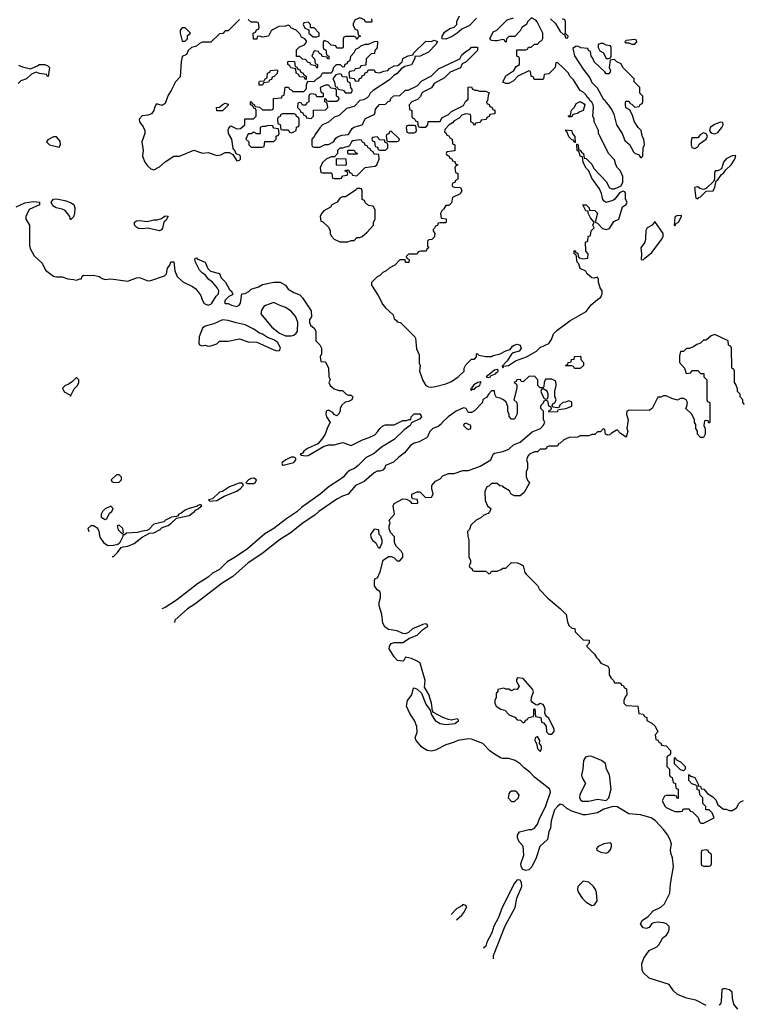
# Model space of a CAD drawing. Header units: inches. Extents: x 2789275 to 2951659, y 860290 to 1033804.
# Tile 76 of 256: x 2841854 to 2846909, y 968248 to 975124. Entities that reach past the tile are written whole.
import ezdxf

# ---------------------------------------------------------------- set-up
doc = ezdxf.new("R2010")
doc.units = ezdxf.units.IN
doc.header["$MEASUREMENT"] = 0
doc.layers.add('C8946', color=7, linetype='Continuous')
doc.layers.add('C8947', color=7, linetype='Continuous')

msp = doc.modelspace()

# ---------------------------------------------------------------- linework, layer by layer
at = {"layer": 'C8946', "color": 2}
for points, elevation in [([(2846650, 968240.5), (2846576.2, 968276.2), (2846512.2, 968292.2), (2846450, 968316.3), (2846421.7, 968341.7), (2846390, 968386), (2846250.6, 968430.6), (2846210, 968471.3), (2846203, 968490), (2846200.5, 968530), (2846213.4, 968570), (2846250, 968624), (2846304.7, 968650), (2846317.5, 968662.5), (2846347.3, 968712.7), (2846371.3, 968730), (2846384.7, 968750), (2846391, 968770), (2846390, 968792), (2846372, 968810), (2846350, 968816), (2846310, 968821), (2846283.1, 968816.9), (2846270, 968812), (2846250, 968784.7), (2846230, 968778), (2846210, 968782), (2846191.3, 968810), (2846203.5, 968836.5), (2846240.7, 968859.3), (2846278.5, 968901.5), (2846333.2, 968926.8), (2846358, 968950), (2846395.2, 969024.8), (2846400.5, 969090), (2846420.5, 969210), (2846414, 969270), (2846402.8, 969302.8), (2846400.7, 969330), (2846406.4, 969366.4), (2846401, 969390), (2846380.7, 969430), (2846350.7, 969470), (2846294.8, 969530), (2846264.7, 969550), (2846190, 969570.4), (2846110, 969577.3), (2846027.1, 969627.1), (2846010.6, 969630.6), (2845990, 969627.7), (2845935.3, 969610), (2845890, 969586), (2845810, 969570.7), (2845790, 969570.7), (2845710, 969596), (2845675.9, 969615.9), (2845650, 969638), (2845630, 969646), (2845610, 969630.5), (2845590, 969606), (2845566.3, 969530), (2845562, 969478), (2845550, 969452), (2845542, 969398), (2845488.2, 969350), (2845462, 969270), (2845432.5, 969207.5), (2845410, 969188.4), (2845390, 969183.1), (2845368.7, 969188.7), (2845356.5, 969210), (2845354.6, 969230), (2845374.9, 969290), (2845371.6, 969351.6), (2845342, 969382), (2845331.3, 969410), (2845331.3, 969430), (2845346.4, 969453.6), (2845410, 969469), (2845432, 969470), (2845450, 969479), (2845470, 969505.2), (2845481.7, 969538.3), (2845530, 969635.3), (2845560.7, 969730), (2845558, 969750), (2845450, 969834.8), (2845417.3, 969870), (2845378.5, 969898.5), (2845350, 969927.7), (2845316, 969950), (2845270, 969964), (2845230, 969964), (2845212, 969970), (2845164.6, 970000)], 2), ([(2846399.4, 970000), (2846392.7, 969987.3), (2846378, 969982), (2846374, 969970), (2846374, 969910), (2846394, 969890), (2846394, 969850), (2846398, 969838), (2846412.7, 969832.7), (2846418, 969798), (2846434, 969790), (2846438, 969758), (2846454, 969750), (2846454, 969686), (2846447.3, 969687.3), (2846442, 969702), (2846430, 969706), (2846370, 969706), (2846358, 969702), (2846342, 969670), (2846362, 969630), (2846370, 969622), (2846430, 969594), (2846470, 969594), (2846482, 969598), (2846490, 969614), (2846530, 969614), (2846538, 969598), (2846552.7, 969592.7), (2846592.7, 969552.7), (2846603.6, 969523.6), (2846612.7, 969512.7), (2846630, 969512), (2846706, 969550), (2846690, 969586), (2846670, 969606), (2846647.3, 969607.3), (2846646, 969630), (2846626, 969650), (2846626, 969690), (2846606, 969710), (2846602, 969742), (2846587.3, 969747.3), (2846586, 969770), (2846578, 969778), (2846548.7, 969788.7), (2846528, 969810), (2846528, 969852), (2846542, 969842), (2846570, 969832), (2846594, 969786), (2846594, 969774), (2846610, 969772), (2846614, 969754), (2846634, 969750), (2846659.6, 969719.6), (2846696.9, 969696.9), (2846716, 969676), (2846730, 969642), (2846770, 969612), (2846790, 969612), (2846810, 969602), (2846830, 969602), (2846860.4, 969619.6), (2846878, 969650), (2846890, 969662), (2846910, 969672)], 6), ([(2845162.7, 968565.4), (2845163.6, 968590), (2845244.8, 968795.2), (2845315.1, 968924.9), (2845326, 968990), (2845360.5, 969070), (2845358.6, 969098.6), (2845350, 969116), (2845330, 969118), (2845307.7, 969092.3), (2845222.5, 968917.5), (2845197, 968850), (2845165.7, 968794.3), (2845152.1, 968747.9), (2845117.7, 968682.3), (2845110, 968655.3), (2845096.7, 968643.3), (2845090.9, 968641.2)], 2), ([(2844950, 968946), (2844943.6, 968936.4), (2844904.5, 968915.5), (2844868.4, 968875.9)], 2), ([(2844905.2, 968837.1), (2844942, 968870), (2844955.3, 968890), (2844978, 968930), (2844970, 968938), (2844950, 968946)], 2), ([(2846870, 968214.8), (2846842, 968250), (2846833, 968290), (2846830, 968332), (2846812, 968350), (2846784.7, 968355.3), (2846764.7, 968355.3), (2846758, 968350), (2846753.2, 968270), (2846749, 968250), (2846738.9, 968241.1)], 2)]:
    msp.add_lwpolyline(points, dxfattribs=dict(at, elevation=elevation))
for points, elevation in [([(2845830, 969982), (2845806.6, 969973.4), (2845793, 969950), (2845788.2, 969890), (2845778.7, 969850), (2845783.7, 969830), (2845806.4, 969790), (2845766.1, 969713.9), (2845764.2, 969690), (2845773.3, 969673.3), (2845786, 969666), (2845830, 969666), (2845890, 969680.3), (2845950, 969672.2), (2845969.8, 969690.2), (2845986, 969750), (2845973.2, 969850), (2845952.7, 969890), (2845945.2, 969930), (2845919, 969950), (2845850, 969978.7)], 6), ([(2846490, 969878), (2846470, 969886), (2846427.3, 969927.3), (2846428, 969972), (2846434, 969970), (2846438, 969958), (2846470, 969942), (2846502, 969910), (2846502, 969890)], 6), ([(2845290, 969737.2), (2845278, 969730), (2845270, 969718), (2845266.8, 969690), (2845290, 969664.7), (2845310, 969664.7), (2845338, 969690), (2845342, 969710), (2845330, 969728), (2845316.5, 969736.5)], 2), ([(2845976.4, 969376.4), (2845934, 969370), (2845894, 969350), (2845883.6, 969336.4), (2845885.4, 969325.4), (2845914, 969310), (2845950, 969304.7), (2845970, 969312), (2845982, 969330), (2845988, 969350), (2845987.3, 969367.3)], 2), ([(2846650, 969326), (2846618, 969322), (2846614, 969310), (2846614, 969230), (2846618, 969218), (2846630, 969214), (2846670, 969214), (2846682, 969218), (2846686, 969230), (2846686, 969290), (2846682, 969302), (2846667.3, 969307.3), (2846662, 969322)], 6), ([(2845790, 969108), (2845752, 969070), (2845751.3, 969050), (2845758, 969030), (2845782, 968990), (2845810, 968962), (2845850, 968938), (2845870, 968942), (2845888, 968970), (2845882, 969030), (2845875.3, 969050), (2845862, 969070), (2845830, 969102)], 2)]:
    msp.add_lwpolyline(points, close=True, dxfattribs=dict(at, elevation=elevation))
at = {"layer": 'C8947', "color": 2}
for points, elevation in [([(2843390, 975126), (2843310, 975046), (2843290, 975046), (2843272.7, 975027.3), (2843250, 975026), (2843190, 974966), (2843130, 974966), (2843110, 974958), (2843090, 974938), (2843054, 974930), (2843031.6, 974908.4), (2843018.8, 974881.2), (2842990, 974866), (2842981, 974830), (2842976, 974724), (2842942, 974690), (2842912, 974630), (2842890, 974598), (2842870, 974538), (2842850, 974524), (2842810, 974535.3), (2842794.8, 974510), (2842790.4, 974489.6), (2842773.8, 974466.2), (2842750, 974457.6), (2842710, 974451.5), (2842688.4, 974430), (2842690.8, 974410), (2842716.7, 974376.7), (2842727.7, 974350), (2842727.7, 974330), (2842707.7, 974270), (2842717.3, 974210), (2842710.8, 974170), (2842727.3, 974130), (2842750, 974101), (2842770, 974082.8), (2842790, 974076), (2842830, 974096), (2842870, 974131), (2842930, 974171), (2842970, 974171.3), (2843070, 974214), (2843130, 974191), (2843170, 974196), (2843230, 974176), (2843258.6, 974181.4), (2843290, 974196), (2843316.9, 974196.9), (2843343.6, 974183.6), (2843370, 974138), (2843390, 974142), (2843395.3, 974150), (2843395.3, 974170), (2843390, 974178), (2843367.3, 974187.3), (2843358, 974210), (2843344.7, 974224.7), (2843336, 974290), (2843313.2, 974330), (2843310, 974354), (2843314, 974366), (2843330, 974382), (2843370, 974362), (2843396.4, 974363.6), (2843426, 974390), (2843427.3, 974432.7), (2843487.3, 974432.7), (2843506, 974450), (2843506, 974490), (2843502, 974502), (2843490, 974506), (2843482, 974522), (2843466, 974530), (2843467.3, 974552.7), (2843474, 974550), (2843478, 974538), (2843492.7, 974532.7), (2843498, 974518), (2843530, 974514), (2843550, 974494), (2843610, 974494), (2843622, 974498), (2843626, 974510), (2843627.3, 974572.7), (2843682, 974578), (2843687.3, 974592.7), (2843702, 974598), (2843707.3, 974652.7), (2843732.7, 974652.7), (2843738, 974638), (2843750, 974634), (2843762, 974622), (2843838, 974622), (2843856.4, 974643.6), (2843858, 974670), (2843866, 974694), (2843910, 974692), (2843928.9, 974711.1), (2843958, 974730), (2843970, 974754), (2844030, 974754), (2844038, 974762), (2844048.4, 974791.6), (2844068, 974812), (2844092, 974812), (2844110, 974794), (2844122, 974798), (2844127.3, 974812.7), (2844142, 974818), (2844147.3, 974832.7), (2844162, 974838), (2844166, 974870), (2844190, 974894), (2844202, 974918), (2844226, 974930), (2844238, 974942), (2844270, 974954), (2844290, 974952), (2844332, 974972), (2844350, 974974), (2844354, 974970), (2844351.6, 974928.4), (2844334, 974910), (2844332.7, 974887.3), (2844310, 974886), (2844274, 974850), (2844272.7, 974807.3), (2844238, 974802), (2844230, 974786), (2844198, 974782), (2844190, 974766), (2844158, 974762), (2844154, 974750), (2844158, 974718), (2844190, 974714), (2844198, 974698), (2844210, 974694), (2844222, 974698), (2844227.3, 974712.7), (2844242, 974718), (2844247.3, 974732.7), (2844262, 974738), (2844267.3, 974752.7), (2844282, 974758), (2844290, 974774), (2844330, 974774), (2844338, 974758), (2844370, 974754), (2844395.3, 974764.7), (2844426, 974770), (2844436.4, 974783.6), (2844470, 974802), (2844496.4, 974803.6), (2844526, 974830), (2844530, 974854), (2844568.4, 974871.6), (2844602, 974878), (2844606, 974890), (2844690, 974974), (2844730, 974972), (2844750, 974982), (2844772.7, 974972.7), (2844762, 974950), (2844710, 974898), (2844651, 974869), (2844614, 974866), (2844614, 974854), (2844591.1, 974808.9), (2844543.6, 974796.4), (2844519.6, 974780.4), (2844491.1, 974748.9), (2844466.8, 974733.2), (2844436.8, 974703.2), (2844322, 974630), (2844302, 974610), (2844291.3, 974588.7), (2844281, 974579), (2844256, 974564), (2844230, 974559), (2844190, 974518), (2844136.9, 974503.1), (2844085.4, 974454.6), (2844050, 974444), (2844010.8, 974409.2), (2843970, 974388.7), (2843950, 974368.7), (2843922, 974330), (2843912, 974308), (2843894, 974290), (2843894, 974250), (2843898, 974238), (2843910, 974234), (2843950, 974234), (2843988.4, 974251.6), (2844010, 974252), (2844046, 974270), (2844063.1, 974296.9), (2844074.6, 974305.4), (2844103.1, 974316.9), (2844150, 974322), (2844175.3, 974364.7), (2844187.3, 974372.7), (2844246, 974390), (2844270, 974434), (2844334.6, 974465.4), (2844340.4, 974499.6), (2844368.4, 974531.6), (2844410, 974534), (2844427.3, 974552.7), (2844442, 974558), (2844447.3, 974572.7), (2844468.4, 974591.6), (2844510, 974594), (2844548.4, 974631.6), (2844567.3, 974632.7), (2844630, 974662), (2844663.1, 974696.9), (2844730, 974732), (2844780.2, 974779.8), (2844928.4, 974851.6), (2844942, 974878), (2844970, 974902), (2845000.4, 974919.6), (2845010, 974932), (2845052.7, 974932.7), (2845052, 974910), (2844972, 974830), (2844944.7, 974815.3), (2844932.7, 974787.3), (2844862, 974758), (2844821, 974719), (2844750, 974678), (2844731.3, 974648.7), (2844670, 974618), (2844662, 974610), (2844652.7, 974587.3), (2844632.7, 974567.3), (2844594, 974550), (2844574, 974530), (2844578, 974498), (2844594, 974490), (2844594, 974450), (2844598, 974438), (2844612.7, 974432.7), (2844618, 974418), (2844632.7, 974412.7), (2844638, 974378), (2844650, 974374), (2844690, 974374), (2844706, 974390), (2844707.3, 974412.7), (2844790, 974414), (2844802, 974438), (2844850, 974462), (2844870, 974482), (2844954.6, 974525.4), (2844967.3, 974552.7), (2844986, 974570), (2844987.3, 974652.7), (2845010, 974654), (2845018, 974638), (2845032.7, 974632.7), (2845047.3, 974632.7), (2845065.4, 974625.4), (2845110, 974624.7), (2845134, 974614), (2845125.4, 974594.6), (2845122, 974558), (2845114, 974550), (2845118, 974538), (2845132.7, 974532.7), (2845138, 974518), (2845152.7, 974512.7), (2845158, 974498), (2845172.7, 974492.7), (2845172.7, 974467.3), (2845138, 974462), (2845132.7, 974447.3), (2845118, 974442), (2845112.7, 974427.3), (2845078, 974422), (2845070, 974406), (2845038, 974402), (2845030, 974386), (2845022, 974402), (2845006, 974410), (2845006, 974450), (2845002, 974462), (2844970, 974466), (2844943.6, 974456.4), (2844923.6, 974436.4), (2844890, 974418), (2844876.9, 974403.1), (2844854, 974390), (2844823.6, 974356.4), (2844822, 974342), (2844832.7, 974332.7), (2844838, 974318), (2844852.7, 974312.7), (2844858, 974298), (2844874, 974290), (2844878, 974258), (2844894, 974250), (2844892.7, 974207.3), (2844838, 974202), (2844834, 974190), (2844838, 974178), (2844852.7, 974172.7), (2844858, 974158), (2844872.7, 974152.7), (2844878, 974138), (2844892.7, 974132.7), (2844898, 974118), (2844914, 974110), (2844898, 974102), (2844894, 974090), (2844898, 974058), (2844914, 974050), (2844914, 974010), (2844898, 974002), (2844892.7, 973987.3), (2844878, 973982), (2844874, 973970), (2844878, 973958), (2844890, 973954), (2844932.7, 973952.7), (2844942, 973930), (2844930, 973908), (2844878, 973882), (2844870, 973846), (2844852.7, 973827.3), (2844830, 973826), (2844816.9, 973803.1), (2844802, 973790), (2844794, 973770), (2844798, 973738), (2844832.7, 973732.7), (2844834, 973710), (2844830, 973706), (2844790, 973706), (2844778, 973702), (2844772.7, 973687.3), (2844758, 973682), (2844752.7, 973667.3), (2844742, 973658), (2844742, 973650), (2844754, 973630), (2844751.6, 973608.4), (2844734, 973590), (2844712.7, 973587.3), (2844702, 973578), (2844702, 973542), (2844712, 973530), (2844698, 973522), (2844692.7, 973507.3), (2844652.7, 973507.3), (2844638, 973502), (2844630, 973486), (2844570, 973486), (2844554, 973470), (2844558, 973458), (2844574, 973450), (2844572.7, 973427.3), (2844550, 973428), (2844546, 973446), (2844510, 973446), (2844474, 973410), (2844434, 973390), (2844414, 973370), (2844390, 973358), (2844370, 973338), (2844350, 973328), (2844311.6, 973288.4), (2844311.3, 973270), (2844358.7, 973198.7), (2844390, 973136), (2844410, 973111), (2844462, 973062), (2844470, 973034), (2844484.7, 973024.7), (2844490, 973014), (2844514, 973010), (2844614, 972910), (2844619.6, 972899.6), (2844625.4, 972825.4), (2844643.6, 972783.6), (2844644.7, 972724.7), (2844652, 972710), (2844646, 972670), (2844670, 972604.7), (2844692, 972570), (2844710, 972561), (2844730, 972558), (2844758, 972562), (2844830, 972581), (2844870, 972598), (2844918, 972630), (2844958, 972670), (2844958, 972690), (2844970, 972714), (2845010, 972754), (2845030, 972754), (2845046, 972770), (2845046, 972790), (2845050, 972794), (2845062, 972782), (2845110, 972771.3), (2845150, 972772), (2845161.2, 972778.8), (2845210, 972791), (2845250, 972812), (2845279, 972821), (2845296.4, 972843.6), (2845308.4, 972851.6), (2845330, 972858), (2845351, 972851), (2845356, 972830), (2845350, 972818), (2845342, 972810), (2845302, 972798), (2845290, 972788.7), (2845258, 972742), (2845224.7, 972704.7), (2845230, 972694), (2845236.4, 972703.6), (2845268, 972710), (2845317.7, 972742.3), (2845393.2, 972770), (2845464, 972810), (2845490, 972836), (2845550, 972862), (2845569, 972891), (2845582.7, 972930), (2845605.4, 972954.6), (2845698, 973022), (2845810, 973086), (2845846.8, 973133.2), (2845889.1, 973170.9), (2845914, 973186), (2845922, 973210), (2845922, 973230), (2845908, 973252), (2845898, 973290), (2845898, 973310), (2845890, 973326), (2845870, 973318), (2845850, 973322), (2845818, 973350), (2845808.4, 973368.4), (2845770, 973386), (2845759, 973419), (2845748, 973430), (2845742, 973482), (2845726, 973490), (2845726, 973510), (2845730, 973512), (2845738, 973498), (2845752.7, 973492.7), (2845754, 973470), (2845762, 973462), (2845790, 973454), (2845822, 973458), (2845826, 973490), (2845808.4, 973508.4), (2845806, 973570), (2845822, 973578), (2845826, 973610), (2845842, 973618), (2845846, 973650), (2845866, 973670), (2845858, 973690), (2845866, 973710), (2845840.4, 973740.4), (2845826, 973774), (2845826, 973786), (2845808.9, 973788.9), (2845788.4, 973831.6), (2845810, 973832), (2845832, 973810), (2845834, 973794), (2845871.3, 973791.3), (2845890, 973774), (2845874, 973710), (2845890, 973702), (2845926, 973666), (2845950, 973658), (2845974.6, 973665.4), (2846005.2, 973714.8), (2846038, 973730), (2846064, 973816), (2846090, 973834), (2846098, 973850), (2846086, 973870), (2846086, 973910), (2846082, 973922), (2846070, 973926), (2846044.7, 973915.3), (2846012, 973870), (2845998, 973862), (2845950, 973848), (2845936.4, 973856.4), (2845928.4, 973868.4), (2845918, 973910), (2845903.1, 973943.1), (2845850, 974018), (2845828.9, 974068.9), (2845810, 974088), (2845790, 974126), (2845786, 974166), (2845768, 974170), (2845762, 974202), (2845748, 974210), (2845746, 974254), (2845750, 974254), (2845754, 974250), (2845758, 974218), (2845770, 974214), (2845778, 974198), (2845792, 974190), (2845798, 974158), (2845810, 974154), (2845850, 974114), (2845865.4, 974085.4), (2845950, 973994), (2845974, 973950), (2845990, 973942), (2846010, 973942), (2846055.3, 973964.7), (2846068, 973990), (2846068, 974030), (2846048, 974070), (2846028.7, 974088.7), (2846018, 974110), (2846010, 974146), (2845968.4, 974188.4), (2845898, 974330), (2845898, 974350), (2845868, 974410), (2845868, 974430), (2845858, 974450), (2845862, 974510), (2845859, 974530), (2845850, 974548), (2845838, 974558), (2845830, 974574), (2845820.2, 974580.2), (2845810, 974598), (2845790, 974618), (2845768.7, 974628.7), (2845723.1, 974703.1), (2845698, 974730), (2845688, 974750), (2845650, 974788), (2845610, 974826), (2845598, 974822), (2845594, 974790), (2845550, 974746), (2845518, 974742), (2845514, 974710), (2845510, 974706), (2845447.3, 974707.3), (2845442, 974722), (2845426, 974730), (2845422, 974762), (2845410, 974766), (2845334, 974730), (2845303.6, 974696.4), (2845270, 974678), (2845250, 974678), (2845228, 974688), (2845248.9, 974731.1), (2845306, 974770), (2845323.1, 974796.9), (2845346, 974810), (2845346, 974850), (2845342, 974862), (2845326, 974870), (2845327.3, 974912.7), (2845390, 974914), (2845402, 974918), (2845408.4, 974931.6), (2845427.3, 974932.7), (2845450, 974952), (2845470, 974954), (2845490, 974974), (2845502, 974978), (2845507.3, 974992.7), (2845508, 975030), (2845468, 975110), (2845460.4, 975120.4), (2845430, 975138), (2845402, 975110), (2845394, 975090), (2845362, 975070), (2845350, 975046), (2845312.7, 975007.3), (2845270, 975006), (2845254, 974990), (2845252.7, 974967.3), (2845246, 974970), (2845242, 974982), (2845230, 974986), (2845190, 974975.3), (2845170, 974975.3), (2845150, 974978), (2845138, 974990), (2845161.2, 975038.8), (2845186, 975050), (2845258, 975122), (2845303.1, 975136.9)], 6), ([(2844312, 975130), (2844314, 975110), (2844310, 975106), (2844270, 975106), (2844262, 975122), (2844230, 975138), (2844198, 975122), (2844183.6, 975096.4), (2844183.6, 975083.6), (2844198, 975058), (2844214, 975050), (2844218, 975018), (2844234, 975010), (2844218, 975002), (2844210, 974986), (2844202, 975002), (2844190, 975006), (2844130, 975006), (2844118, 975002), (2844114, 974990), (2844114, 974930), (2844110, 974926), (2844070, 974926), (2844062, 974942), (2844030, 974946), (2844006, 974970), (2843982, 974978), (2843974, 974970), (2843974, 974930), (2843978, 974918), (2843992.7, 974912.7), (2843998, 974878), (2844014, 974870), (2844014, 974850), (2844007.3, 974847.3), (2844002, 974862), (2843967.3, 974867.3), (2843962, 974882), (2843947.3, 974887.3), (2843942, 974902), (2843910, 974906), (2843894, 974870), (2843914, 974850), (2843918, 974818), (2843934, 974810), (2843934, 974790), (2843930, 974786), (2843922, 974802), (2843888.4, 974808.4), (2843882, 974822), (2843870, 974826), (2843850, 974846), (2843828.4, 974848.4), (2843810, 974866), (2843787.3, 974867.3), (2843787.3, 974912.7), (2843807.3, 974932.7), (2843846, 974950), (2843858, 974970), (2843856.4, 974976.4), (2843846, 974990), (2843822, 975002), (2843810, 975026), (2843786, 975050), (2843747.3, 975067.3), (2843742, 975082), (2843730, 975086), (2843710, 975078), (2843664.7, 975075.3), (2843623.6, 975056.4), (2843610, 975046), (2843591, 975009), (2843550, 975002), (2843530, 975008), (2843514, 975006), (2843510, 974988), (2843488, 974988), (2843486, 975030), (2843502, 975038), (2843507.3, 975052.7), (2843522, 975058), (2843526, 975070), (2843522, 975102), (2843510, 975106), (2843470, 975106), (2843450, 975126)], 6), ([(2845045.4, 975134.6), (2844996.8, 975083.2), (2844942.8, 975057.2), (2844910.9, 975029.1), (2844874.4, 975005.6), (2844830, 974989), (2844806, 974990), (2844806, 975010), (2844822, 975038), (2844858, 975062), (2844890, 975072), (2844908, 975090), (2844908.4, 975111.6), (2844926, 975150)], 6), ([(2845562.8, 975130), (2845596.8, 975096.8), (2845630, 975042), (2845650, 975022), (2845659.6, 975019.6), (2845670, 974994), (2845682, 974998), (2845686, 975010), (2845670, 975026), (2845662, 975022), (2845666, 975030), (2845666, 975110), (2845662, 975122), (2845646, 975130)], 6), ([(2841846.8, 974806.8), (2841873.7, 974793.7), (2841930, 974782), (2841979, 974801), (2841990, 974810.8), (2842030, 974811), (2842050, 974802), (2842062, 974790), (2842052.7, 974727.3), (2842047.3, 974727.3), (2842042, 974742), (2841992.7, 974747.3), (2841970, 974758), (2841936.9, 974743.1), (2841902, 974710), (2841862, 974698), (2841842.5, 974677.5)], 2), ([(2841830, 973816), (2841890, 973844), (2841950, 973854.9), (2841992, 973850), (2841991.3, 973830), (2841920.7, 973799.3), (2841896.3, 973750), (2841897.3, 973730), (2841923, 973690), (2841921.6, 973550), (2841926.7, 973526.7), (2841954.9, 973474.9), (2842010, 973424.7), (2842035.2, 973375.2), (2842090, 973333.4), (2842110, 973327.3), (2842150, 973327.3), (2842190, 973313.4), (2842230.6, 973310.6), (2842250, 973304.7), (2842274, 973314), (2842286, 973314), (2842290, 973334), (2842300.2, 973339.8), (2842350, 973337.3), (2842370, 973341), (2842410, 973330.8), (2842430, 973316), (2842450, 973310.8), (2842490, 973315.5), (2842610, 973298.8), (2842670, 973321), (2842690, 973322.8), (2842750, 973300.7), (2842770, 973302.8), (2842865.6, 973334.4), (2842879, 973350), (2842886, 973390), (2842902, 973410), (2842910, 973432), (2842930, 973434), (2842937.3, 973370), (2842954.8, 973330), (2842992.8, 973292.8), (2843061.4, 973261.4), (2843084.5, 973244.5), (2843119.1, 973199.1), (2843127.5, 973167.5), (2843142, 973142), (2843170, 973131), (2843190, 973138), (2843195.5, 973144.5), (2843226.3, 973193.7), (2843242, 973210), (2843244, 973230), (2843235.3, 973250), (2843202, 973290), (2843175.3, 973310), (2843150, 973342), (2843130, 973354), (2843110, 973375.3), (2843082.7, 973430), (2843078, 973450), (2843080.4, 973459.6), (2843090, 973462), (2843094.4, 973454.4), (2843150.4, 973430.4), (2843167.5, 973387.5), (2843187.1, 973367.1), (2843250, 973352), (2843261.4, 973321.4), (2843291, 973290), (2843320.5, 973240.5), (2843331.3, 973230), (2843342, 973210), (2843338, 973202), (2843314, 973190), (2843290, 973166), (2843284.7, 973150), (2843290, 973142), (2843310, 973142), (2843334, 973130), (2843370, 973122), (2843386, 973130), (2843396.4, 973143.6), (2843406, 973210), (2843430, 973212), (2843454.6, 973225.4), (2843470, 973242), (2843522, 973258), (2843550, 973274.8), (2843630, 973290.8), (2843674, 973290), (2843711.1, 973271.1), (2843730, 973242), (2843770, 973218), (2843810, 973202), (2843830, 973182), (2843891, 973090), (2843891.3, 973050), (2843878, 973030), (2843878, 973010), (2843884.7, 972990), (2843910.7, 972970.7), (2843922, 972950), (2843922, 972882), (2843950, 972854), (2843962, 972830), (2843962, 972790), (2843954, 972770), (2843958, 972738), (2843990, 972734), (2844011.6, 972691.6), (2844012.7, 972632.7), (2844022, 972610), (2844014, 972590), (2844022, 972570), (2844050, 972546), (2844086, 972534), (2844110, 972534), (2844134, 972510), (2844150, 972502), (2844170, 972502), (2844182, 972490), (2844174, 972470), (2844150, 972458), (2844126.4, 972453.6), (2844102, 972430), (2844092, 972410), (2844092, 972390), (2844082, 972370), (2844070, 972358), (2844050, 972366), (2844040.4, 972380.4), (2844010, 972398), (2843994, 972390), (2843992, 972370), (2843998, 972350), (2844022, 972310), (2844003.5, 972276.5), (2843986.8, 972230), (2843965.2, 972194.8), (2843936.8, 972163.2), (2843864.7, 972130), (2843838, 972110), (2843830, 972098), (2843814, 972090), (2843822, 972082), (2843850, 972078), (2843870, 972081), (2843977.2, 972142.8), (2844010, 972154.8), (2844050, 972154.8), (2844111.3, 972171.3), (2844170, 972151.3), (2844248, 972190), (2844294.5, 972205.5), (2844334.5, 972225.5), (2844354.2, 972245.8), (2844369.2, 972270), (2844390, 972286.8), (2844410, 972294), (2844470, 972294.8), (2844530, 972324.7), (2844555.3, 972324.7), (2844572.7, 972332.7), (2844587.3, 972332.7), (2844588.7, 972350), (2844610, 972370.5), (2844650, 972370.6), (2844658, 972358), (2844660.7, 972350), (2844650, 972337.2), (2844590.7, 972309.3), (2844581, 972290), (2844539.3, 972260.7), (2844470, 972192), (2844381.4, 972138.6), (2844330, 972094.5), (2844274, 972066), (2844218, 972010), (2844192.7, 971990), (2844162.5, 971977.5), (2844139.5, 971960.5), (2844113.7, 971930), (2844088, 971910), (2844016.3, 971863.7), (2843952.7, 971810), (2843822.2, 971717.8), (2843790, 971686.9), (2843719.6, 971640.4), (2843630.4, 971570), (2843567.1, 971532.9), (2843445.5, 971430), (2843359.3, 971370), (2843302.2, 971337.8), (2843250, 971284.7), (2843201.3, 971258.7), (2843170.4, 971230), (2843096.1, 971183.9), (2842950, 971069.7), (2842870, 971019.7), (2842846.1, 971009.6)], 2), ([(2846916.4, 972436.4), (2846906, 972450), (2846906, 972470), (2846886, 972490), (2846886, 972510), (2846868.4, 972528.4), (2846867.3, 972547.3), (2846856.4, 972576.4), (2846846, 972590), (2846846, 972670), (2846842, 972682), (2846828, 972690), (2846826, 972830), (2846822, 972842), (2846806, 972850), (2846802, 972882), (2846710, 972926), (2846683.6, 972916.4), (2846650, 972886), (2846630, 972886), (2846610, 972866), (2846583.6, 972856.4), (2846559.6, 972840.4), (2846530, 972828), (2846512.7, 972827.3), (2846490, 972806), (2846470, 972806), (2846462.8, 972777.2), (2846462.8, 972730), (2846498, 972690), (2846510, 972654), (2846542, 972658), (2846550, 972674), (2846590, 972674), (2846610, 972654), (2846632.7, 972652.7), (2846634, 972630), (2846654, 972610), (2846654, 972470), (2846658, 972458), (2846674, 972450), (2846674, 972310), (2846667.3, 972307.3), (2846662, 972322), (2846650, 972326), (2846638, 972322), (2846634, 972290), (2846642, 972270), (2846642, 972230), (2846630, 972206), (2846610, 972206), (2846588, 972230), (2846588, 972250), (2846578, 972270), (2846576.4, 972296.4), (2846568, 972310), (2846568, 972330), (2846548, 972370), (2846506, 972410), (2846515.3, 972424.7), (2846518, 972450), (2846508.4, 972468.4), (2846490, 972478), (2846470, 972478), (2846450, 972468), (2846410, 972478), (2846370, 972498), (2846350, 972498), (2846331.6, 972488.4), (2846312.7, 972487.3), (2846272, 972410), (2846250, 972395.3), (2846110, 972398), (2846094, 972390), (2846092, 972370), (2846104.7, 972330), (2846096, 972270), (2846101, 972250), (2846091, 972209), (2846050, 972235.3), (2846030, 972258), (2846022, 972258), (2845984.7, 972235.3), (2845975.3, 972224.7), (2845963.1, 972223.1), (2845946, 972230), (2845942, 972262), (2845930, 972266), (2845910, 972246), (2845890, 972246), (2845871.6, 972228.4), (2845850, 972228), (2845830, 972218), (2845770, 972218), (2845750, 972208), (2845692.7, 972207.3), (2845654, 972190), (2845630, 972166), (2845618, 972162), (2845610, 972146), (2845550, 972146), (2845538, 972142), (2845530, 972126), (2845490, 972126), (2845470, 972106), (2845450, 972106), (2845414, 972090), (2845403.6, 972076.4), (2845394, 972050), (2845402, 972030), (2845402, 971990), (2845392.7, 971967.3), (2845392, 971950), (2845392.7, 971932.7), (2845403.6, 971903.6), (2845414, 971890), (2845376.9, 971823.1), (2845350, 971798), (2845310, 971798), (2845288, 971810), (2845274.6, 971834.6), (2845236.4, 971856.4), (2845230, 971866), (2845208.4, 971868.4), (2845190, 971886), (2845150, 971886), (2845130, 971866), (2845118, 971862), (2845102, 971830), (2845105.4, 971765.4), (2845122, 971730), (2845144.7, 971710), (2845138, 971690), (2845125.4, 971674.6), (2845096.9, 971663.1), (2845075.3, 971644.7), (2845042, 971630), (2845006.4, 971593.6), (2844996, 971564), (2844982, 971550), (2844983.6, 971516.4), (2844991.3, 971490), (2844992, 971370), (2845002, 971350), (2845002, 971330), (2844994, 971310), (2844998, 971298), (2845012, 971292), (2845018, 971278), (2845030, 971274), (2845110, 971274), (2845130, 971254), (2845142, 971258), (2845150, 971274), (2845190, 971274), (2845216.4, 971283.6), (2845230, 971294), (2845250, 971294), (2845290, 971334), (2845330, 971332), (2845359.8, 971319.8), (2845372, 971310), (2845383.6, 971263.6), (2845391.6, 971251.6), (2845470, 971174), (2845485.4, 971145.4), (2845543.5, 971083.5), (2845630.7, 971010.7), (2845672, 970970), (2845679.6, 970919.6), (2845690, 970894), (2845710, 970874), (2845732, 970872), (2845734, 970850), (2845790, 970794), (2845831.1, 970791.1), (2845832, 970770), (2845814, 970750), (2845870, 970694), (2845882, 970670), (2845896.9, 970656.9), (2845914, 970630), (2845962, 970610), (2845972, 970590), (2845971.3, 970550), (2845985.4, 970525.4), (2846002, 970510), (2846010, 970494), (2846050, 970494), (2846058, 970478), (2846070, 970474), (2846078, 970458), (2846091.6, 970451.6), (2846094, 970410), (2846083.6, 970396.4), (2846074, 970370), (2846074, 970350), (2846090, 970334), (2846171.1, 970331.1), (2846178, 970278), (2846210, 970274), (2846218, 970258), (2846234, 970250), (2846234, 970230), (2846270, 970212), (2846292, 970190), (2846312, 970150), (2846294, 970130), (2846298, 970098), (2846312.7, 970092.7), (2846318, 970078), (2846332, 970072), (2846338, 970058), (2846370, 970054), (2846399.6, 970019.6), (2846399.6, 970000.4), (2846399.4, 970000)], 6), ([(2845164.6, 970000), (2845137.3, 970017.3), (2845090, 970070.5), (2845010, 970099.3), (2844990, 970101.3), (2844915.3, 970090), (2844884.2, 970075.8), (2844830, 970061.3), (2844757.5, 970022.5), (2844730, 970015.8), (2844700.3, 970020.3), (2844663.1, 970043.1), (2844624, 970090), (2844617.3, 970110), (2844630.5, 970149.5), (2844627.5, 970187.5), (2844610.7, 970230), (2844578.8, 970278.8), (2844556.3, 970330), (2844563.8, 970370), (2844594, 970410), (2844602, 970450), (2844610, 970458), (2844630, 970448.7), (2844660.2, 970420.2), (2844690, 970345.2), (2844722, 970302), (2844729.6, 970270), (2844757.2, 970230), (2844790, 970209.5), (2844830, 970201.2), (2844894, 970210), (2844922, 970230), (2844910, 970242), (2844870, 970231.3), (2844850, 970236), (2844810, 970250.8), (2844745.4, 970285.4), (2844738, 970298), (2844730.6, 970350), (2844712.4, 970412.4), (2844682.8, 970462.8), (2844686, 970510), (2844650.7, 970630), (2844630, 970644.9), (2844590, 970662.8), (2844550, 970671.3), (2844538, 970650), (2844530, 970644.7), (2844494, 970650), (2844470, 970674), (2844436, 970730), (2844438, 970750), (2844450, 970768), (2844470, 970774), (2844530, 970775.3), (2844576, 970804), (2844630, 970825.1), (2844670, 970866), (2844704.7, 970890), (2844699.8, 970899.8), (2844690, 970904.7), (2844670, 970901), (2844597.2, 970870), (2844570, 970844.7), (2844550, 970836), (2844530, 970838.8), (2844490, 970857.3), (2844430, 970866), (2844404.4, 970884.4), (2844390.5, 970910), (2844384, 970970), (2844364.7, 971030), (2844365.4, 971054.6), (2844374.8, 971090), (2844374.4, 971114.4), (2844370, 971132), (2844350, 971142), (2844332, 971170), (2844332.7, 971207.3), (2844338, 971222), (2844352.7, 971227.3), (2844371.6, 971268.4), (2844392, 971350), (2844430, 971375.3), (2844450, 971375.3), (2844468.4, 971368.4), (2844490, 971346), (2844510, 971346), (2844531.3, 971370), (2844531.1, 971391.1), (2844522, 971410), (2844485.4, 971445.4), (2844472, 971470), (2844471.6, 971511.6), (2844443.6, 971543.6), (2844434, 971570), (2844434, 971590), (2844442, 971610), (2844434, 971630), (2844471.3, 971670), (2844462, 971730), (2844470, 971746), (2844530, 971778), (2844556.4, 971776.4), (2844582, 971762), (2844590, 971748), (2844630, 971746), (2844634, 971750), (2844632.7, 971772.7), (2844598, 971778), (2844594, 971790), (2844594, 971810), (2844630, 971828), (2844650, 971826), (2844688.4, 971788.4), (2844730.9, 971789.1), (2844742, 971810), (2844732, 971850), (2844732, 971870), (2844759.6, 971900.4), (2844790, 971918), (2844810, 971938), (2844850, 971955.3), (2844890, 971955.3), (2844950, 971975.3), (2844990, 971975.3), (2845070, 972006.6), (2845144.7, 972050), (2845162, 972090), (2845170, 972098), (2845229, 972109), (2845270, 972125.2), (2845304, 972156), (2845350, 972174), (2845434.8, 972245.2), (2845491.3, 972270), (2845511.3, 972290), (2845522, 972310), (2845512.7, 972332.7), (2845514, 972390), (2845494, 972410), (2845494, 972430), (2845512.7, 972447.3), (2845518, 972462), (2845530, 972466), (2845542, 972462), (2845547.3, 972427.3), (2845562, 972422), (2845566, 972410), (2845562, 972398), (2845547.3, 972392.7), (2845550, 972386), (2845610, 972388.7), (2845618, 972402), (2845670, 972408), (2845710, 972426), (2845712, 972452), (2845690, 972462), (2845667.3, 972452.7), (2845648.4, 972451.6), (2845627.3, 972432.7), (2845622, 972418), (2845610, 972414), (2845578, 972418), (2845574, 972430), (2845578, 972442), (2845592.7, 972447.3), (2845602, 972470), (2845592, 972492), (2845591.3, 972510), (2845591.3, 972530), (2845602, 972570), (2845599.6, 972599.6), (2845570, 972614), (2845526, 972614), (2845518, 972590), (2845516.4, 972563.6), (2845510, 972554), (2845490, 972554), (2845474, 972570), (2845474, 972610), (2845450, 972634), (2845410, 972632), (2845370, 972594), (2845358, 972598), (2845351.6, 972611.6), (2845326, 972610), (2845322, 972598), (2845306, 972590), (2845322, 972582), (2845326, 972570), (2845326, 972550), (2845306, 972470), (2845326, 972450), (2845328.4, 972428.4), (2845328.4, 972371.6), (2845310, 972334), (2845290, 972334), (2845272.7, 972352.7), (2845272.7, 972367.3), (2845264.7, 972390), (2845263.6, 972423.6), (2845252.7, 972452.7), (2845234, 972470), (2845210, 972482), (2845184.7, 972484.7), (2845172, 972510), (2845170, 972532), (2845150, 972532), (2845130, 972512), (2845114.6, 972485.4), (2845090, 972472), (2845086, 972450), (2845030, 972392), (2845010, 972382), (2844990, 972382), (2844984.7, 972384.7), (2844972, 972410), (2844954, 972414), (2844902.7, 972390), (2844847, 972350), (2844804, 972310), (2844799.3, 972300.7), (2844776.5, 972283.5), (2844740.9, 972270), (2844722, 972250), (2844709.4, 972230), (2844706, 972214), (2844696, 972204), (2844643.3, 972176.7), (2844610, 972167.7), (2844584.5, 972150), (2844541.2, 972098.8), (2844502, 972070), (2844466.3, 972033.7), (2844410, 972010.8), (2844405.2, 971994.8), (2844390, 971978), (2844369.3, 971970.7), (2844350, 971970.5), (2844330, 971959.1), (2844260.2, 971899.8), (2844199.3, 971870), (2844149.3, 971810.7), (2844110, 971797.3), (2844070, 971775.8), (2843942.9, 971690), (2843915.1, 971664.9), (2843835.1, 971610), (2843742.5, 971537.5), (2843670, 971491.7), (2843545.6, 971394.4), (2843449.8, 971330.2), (2843343.9, 971236.1), (2843267.3, 971190), (2843077.3, 971042.7), (2843027.3, 971010), (2842937, 970930), (2842935.4, 970915.3)], 2), ([(2843116.4, 971736.4), (2843110, 971735.3), (2843094, 971730), (2843094, 971726), (2843030, 971708.7), (2843010, 971699), (2842982.8, 971677.2), (2842964.7, 971670), (2842959.8, 971660.2), (2842950, 971655.3), (2842914, 971650), (2842872, 971630), (2842862, 971618), (2842790, 971601.2), (2842755.3, 971564.7), (2842742.8, 971557.2), (2842710, 971552.7), (2842678, 971542), (2842601, 971539), (2842586, 971526), (2842574, 971526), (2842574, 971514), (2842551.1, 971468.9), (2842539.8, 971460.2), (2842510, 971452.7), (2842469.5, 971449.5), (2842446.6, 971466.6), (2842415.3, 971510), (2842409, 971550), (2842399, 971570), (2842370, 971589), (2842350, 971589), (2842331, 971570), (2842336, 971550)], 2), ([(2842499.8, 971376.4), (2842510, 971376), (2842537.5, 971402.5), (2842562.7, 971437.3), (2842576.5, 971443.5), (2842610, 971447.7), (2842653.3, 971466.7), (2842709.1, 971510.9), (2842761.2, 971538.8), (2842790, 971540.7), (2842835.9, 971564.1), (2842850, 971578), (2842890, 971592), (2842912.9, 971607.1), (2842950, 971642), (2843037.5, 971662.5), (2843075.3, 971690), (2843081.2, 971698.8), (2843106, 971710), (2843106, 971714), (2843126, 971730), (2843116.4, 971736.4)], 2)]:
    msp.add_lwpolyline(points, dxfattribs=dict(at, elevation=elevation))
for points, elevation in [([(2843010, 975066), (2842990, 975066), (2842974, 975050), (2842974, 975030), (2842990, 974974), (2843010, 974974), (2843026, 974990), (2843027.3, 975012.7), (2843046, 975030)], 6), ([(2843870, 975106), (2843838, 975102), (2843834, 975090), (2843844.7, 975064.7), (2843874, 975054), (2843874, 975030), (2843904.7, 975004.7), (2843930, 975004.7), (2843946, 975010), (2843946, 975030), (2843910, 975066), (2843886, 975066), (2843886, 975090)], 6), ([(2845742, 974938), (2845718, 974922), (2845730, 974872), (2845790, 974778), (2845837.3, 974717.3), (2845850, 974684.7), (2845887.3, 974647.3), (2845930, 974572), (2845942, 974562), (2845950, 974544.7), (2845967.5, 974527.5), (2845992, 974490), (2846004.7, 974464.7), (2846022.8, 974390), (2846062.8, 974330), (2846080.5, 974280.5), (2846112.8, 974252.8), (2846140.7, 974200.7), (2846150, 974191.3), (2846179.8, 974179.8), (2846190, 974162), (2846198, 974162), (2846206, 974170), (2846208, 974230), (2846218, 974250), (2846214, 974290), (2846205.2, 974305.2), (2846195.3, 974350), (2846175.3, 974370), (2846148, 974410), (2846135.3, 974455.3), (2846115.3, 974495.3), (2846088.9, 974508.9), (2846086, 974530), (2846086, 974550), (2846090, 974554), (2846110, 974554), (2846118, 974538), (2846130, 974534), (2846150, 974514), (2846182, 974518), (2846187.3, 974532.7), (2846202, 974538), (2846206, 974550), (2846206, 974590), (2846186, 974610), (2846186, 974650), (2846146, 974690), (2846146, 974710), (2846066, 974790), (2846055.3, 974815.3), (2846026, 974830), (2846010, 974846), (2845978, 974842), (2845972, 974790), (2845982, 974770), (2845979.6, 974760.4), (2845970, 974746), (2845950, 974746), (2845940.4, 974760.4), (2845866, 974830), (2845856.4, 974856.4), (2845846, 974870), (2845842, 974902), (2845828, 974908), (2845822, 974922), (2845772.7, 974927.3), (2845756.4, 974936.4)], 6), ([(2845930, 974958), (2845910, 974958), (2845894, 974950), (2845894, 974930), (2845905.4, 974905.4), (2845932.7, 974892.7), (2845950, 974854), (2845970, 974854), (2845982, 974858), (2845986, 974870), (2845986, 974930), (2845982, 974942), (2845950, 974946)], 6), ([(2846150, 974986), (2846090, 974978), (2846082, 974970), (2846090, 974962), (2846110, 974962), (2846130, 974952), (2846150, 974954), (2846166, 974970), (2846162, 974982)], 6), ([(2843850, 974706), (2843842, 974722), (2843810, 974726), (2843802, 974742), (2843786, 974750), (2843782, 974782), (2843748.4, 974788.4), (2843742, 974802), (2843726, 974810), (2843726, 974830), (2843730, 974834), (2843772.7, 974832.7), (2843778, 974798), (2843790, 974794), (2843798, 974778), (2843810, 974774), (2843818, 974758), (2843834, 974750), (2843838, 974738), (2843854, 974730), (2843854, 974706)], 6), ([(2843550, 974666), (2843527.3, 974667.3), (2843526, 974690), (2843530, 974694), (2843562, 974698), (2843568, 974712), (2843582, 974718), (2843586, 974750), (2843602, 974758), (2843606, 974770), (2843650, 974774), (2843654, 974770), (2843652.7, 974747.3), (2843632.7, 974727.3), (2843618, 974722), (2843612.7, 974707.3), (2843598, 974702), (2843592.7, 974687.3), (2843558, 974682)], 6), ([(2844090, 974746), (2844062, 974738), (2844042, 974710), (2844054, 974690), (2844058, 974658), (2844072, 974652), (2844078, 974638), (2844112.7, 974632.7), (2844130, 974614), (2844170, 974614), (2844178, 974630), (2844176.4, 974636.4), (2844166, 974650), (2844162, 974682), (2844146, 974690), (2844142, 974722), (2844110, 974726), (2844102, 974742)], 6), ([(2844010, 974666), (2843990, 974666), (2843954, 974650), (2843958, 974618), (2843974, 974610), (2843974, 974586), (2843930, 974586), (2843922, 974602), (2843890, 974606), (2843878, 974602), (2843874, 974590), (2843874, 974550), (2843858, 974542), (2843852.7, 974527.3), (2843830, 974526), (2843822, 974542), (2843810, 974546), (2843798, 974542), (2843794, 974510), (2843812.7, 974492.7), (2843818, 974478), (2843832.7, 974472.7), (2843838, 974458), (2843852.7, 974452.7), (2843858, 974438), (2843890, 974434), (2843906, 974450), (2843907.3, 974492.7), (2843990, 974494), (2844006, 974510), (2844002, 974542), (2843986, 974550), (2843986, 974574), (2843994, 974570), (2843998, 974558), (2844010, 974554), (2844070, 974554), (2844086, 974570), (2844082, 974582), (2844066, 974590), (2844066, 974630), (2844062, 974642), (2844030, 974646)], 6), ([(2843230, 974488), (2843229, 974511), (2843250, 974512), (2843268, 974530), (2843290, 974542), (2843310, 974534), (2843310, 974526), (2843270, 974488)], 6), ([(2845690, 974446), (2845686, 974450), (2845702, 974458), (2845708.4, 974491.6), (2845730, 974514), (2845742, 974538), (2845770, 974552), (2845796.9, 974536.9), (2845802, 974530), (2845791.1, 974488.9), (2845762, 974478), (2845750, 974468), (2845718, 974462), (2845710, 974446)], 6), ([(2843770, 974466), (2843690, 974466), (2843678, 974462), (2843672.7, 974447.3), (2843658, 974442), (2843654, 974430), (2843658, 974398), (2843672.7, 974392.7), (2843678, 974358), (2843690, 974354), (2843730, 974354), (2843738, 974338), (2843750, 974334), (2843770, 974342), (2843786, 974350), (2843787.3, 974372.7), (2843802, 974378), (2843806, 974390), (2843806, 974430), (2843802, 974442), (2843787.3, 974447.3), (2843782, 974462)], 6), ([(2843590, 974386), (2843570, 974378), (2843550, 974378), (2843534, 974370), (2843534, 974330), (2843530, 974326), (2843510, 974326), (2843490, 974338), (2843470, 974326), (2843450, 974326), (2843434, 974290), (2843454, 974270), (2843454, 974250), (2843470, 974234), (2843550, 974234), (2843562, 974238), (2843567.3, 974272.7), (2843630, 974274), (2843646, 974290), (2843646, 974310), (2843662, 974318), (2843666, 974330), (2843662, 974362), (2843627.3, 974367.3), (2843622, 974382)], 6), ([(2844610, 974386), (2844570, 974386), (2844558, 974382), (2844554, 974370), (2844558, 974338), (2844570, 974334), (2844610, 974334), (2844622, 974338), (2844626, 974350), (2844622, 974382)], 6), ([(2846750, 974408), (2846707.5, 974392.5), (2846678, 974370), (2846672, 974350), (2846679.6, 974339.6), (2846691.1, 974331.1), (2846710, 974326.8), (2846730, 974336), (2846759, 974370), (2846768, 974390), (2846766, 974406)], 6), ([(2842110, 974306), (2842090, 974306), (2842050, 974286), (2842042, 974270), (2842062, 974250), (2842130, 974234), (2842138, 974250), (2842136.4, 974276.4)], 6), ([(2844350, 974306), (2844318, 974302), (2844314, 974290), (2844318, 974278), (2844332.7, 974272.7), (2844338, 974238), (2844352.7, 974232.7), (2844358, 974218), (2844370, 974214), (2844410, 974214), (2844426, 974230), (2844426, 974250), (2844422, 974262), (2844407.3, 974267.3), (2844402, 974282), (2844370, 974286)], 6), ([(2844450, 974346), (2844438, 974342), (2844432.7, 974327.3), (2844418, 974322), (2844414, 974310), (2844418, 974278), (2844430, 974274), (2844490, 974274), (2844502, 974278), (2844506, 974290)], 6), ([(2845730, 974266), (2845722, 974282), (2845710, 974286), (2845690, 974306), (2845678, 974338), (2845668, 974350), (2845670, 974354), (2845711.3, 974351.3), (2845712.7, 974332.7), (2845732.7, 974307.3), (2845734, 974266)], 6), ([(2846630, 974334), (2846610, 974322), (2846590, 974298), (2846550, 974298), (2846544, 974276), (2846543.8, 974250), (2846550, 974231.3), (2846570, 974224), (2846590, 974236), (2846603.7, 974256.3), (2846648.7, 974290), (2846659, 974310), (2846650, 974328)], 6), ([(2844230, 974286), (2844182, 974278), (2844172, 974270), (2844158, 974242), (2844144.7, 974235.3), (2844126.4, 974233.6), (2844110, 974226), (2844090, 974226), (2844074, 974210), (2844074, 974190), (2844054, 974166), (2844030, 974166), (2843994, 974150), (2843970, 974126), (2843954, 974090), (2843958, 974058), (2843970, 974054), (2844030, 974054), (2844034, 974050), (2844038, 974018), (2844050, 974014), (2844090, 974014), (2844102, 974018), (2844110, 974034), (2844142, 974038), (2844146, 974050), (2844142, 974062), (2844127.3, 974067.3), (2844130, 974074), (2844152.7, 974072.7), (2844158, 974058), (2844172.7, 974052.7), (2844178, 974038), (2844210, 974034), (2844267.3, 974092.7), (2844338, 974102), (2844348, 974110), (2844366, 974150), (2844362, 974182), (2844330, 974186), (2844322, 974202), (2844306, 974210), (2844302, 974222), (2844288, 974228), (2844282, 974242), (2844267.3, 974247.3), (2844262, 974262), (2844248, 974268), (2844242, 974282)], 6), ([(2844150, 974186), (2844146, 974190), (2844146, 974210), (2844150, 974214), (2844190, 974214), (2844198, 974198), (2844214, 974190), (2844210, 974186)], 6), ([(2846856.4, 974176.4), (2846830, 974172.7), (2846788.1, 974151.9), (2846771, 974130), (2846756.8, 974083.2), (2846730.9, 974069.1), (2846711.6, 974068.4), (2846706.8, 974053.2), (2846707.7, 974012.3), (2846702.8, 973997.2), (2846650, 973946), (2846630, 973939), (2846605.6, 973945.6), (2846590, 973957.2), (2846567.5, 973952.5), (2846578, 973878), (2846590, 973872), (2846597.2, 973882.8), (2846610, 973887.3), (2846650, 973926), (2846698, 973930), (2846710, 973954), (2846720.2, 973999.8), (2846730, 974006), (2846757, 974043), (2846770, 974051.3), (2846785.6, 974074.4), (2846822.7, 974110), (2846848.7, 974150)], 6), ([(2844130, 974106), (2844067.3, 974107.3), (2844066, 974154), (2844132.7, 974152.7), (2844134, 974110)], 6), ([(2844230, 973946), (2844210, 973946), (2844203.6, 973936.4), (2844130, 973886), (2844110, 973886), (2844090, 973878), (2844071.3, 973848.7), (2844034, 973830), (2844024.7, 973815.3), (2843978, 973790), (2843962, 973770), (2843954, 973750), (2843958, 973718), (2843970, 973714), (2844010, 973674), (2844022, 973650), (2844022, 973630), (2844030, 973614), (2844051.6, 973591.6), (2844090, 973572), (2844147.3, 973572.7), (2844170, 973582), (2844190, 973582), (2844210, 973602), (2844230, 973602), (2844246, 973610), (2844280.4, 973639.6), (2844326, 973690), (2844326, 973710), (2844338, 973730), (2844336.4, 973796.4), (2844322, 973822), (2844290, 973826), (2844267.3, 973847.3), (2844262, 973862), (2844247.3, 973867.3), (2844246, 973930), (2844242, 973942)], 6), ([(2842210, 973726), (2842204, 973750), (2842171.9, 973791.9), (2842150, 973802), (2842109.6, 973809.6), (2842085.1, 973825.1), (2842073.2, 973850), (2842089.2, 973870), (2842110, 973873), (2842170, 973860.5), (2842210, 973846.8), (2842232.3, 973832.3), (2842239.1, 973810), (2842236.3, 973770), (2842230, 973748)], 2), ([(2842830, 973648.7), (2842750, 973669.3), (2842710, 973663.7), (2842686.6, 973666.6), (2842672.9, 973672.9), (2842655.3, 973690), (2842655.3, 973710), (2842670, 973718.8), (2842690, 973722), (2842745.6, 973714.4), (2842790, 973726), (2842814.6, 973725.4), (2842845.2, 973734.8), (2842870, 973754.8), (2842890, 973752), (2842876.8, 973723.2), (2842862, 973710), (2842851.6, 973668.4), (2842843.6, 973656.4)], 2), ([(2846476.4, 973756.4), (2846445.4, 973754.6), (2846430, 973746), (2846424.7, 973690), (2846430, 973684.7), (2846440.2, 973699.8), (2846455.3, 973710), (2846478, 973750)], 6), ([(2846290, 973714), (2846272, 973690), (2846238, 973670), (2846227.3, 973652.7), (2846226.4, 973593.6), (2846221, 973570), (2846192, 973530), (2846198, 973490), (2846194, 973450), (2846210, 973446), (2846220.2, 973459.8), (2846270, 973498.8), (2846338, 973590), (2846348, 973610), (2846348, 973630)], 6), ([(2843630, 973148), (2843570.9, 973129.1), (2843559.8, 973120.2), (2843543.5, 973096.5), (2843538, 973070), (2843616.4, 972976.4), (2843670, 972936), (2843710, 972916), (2843750, 972916), (2843770, 972921), (2843785.6, 972934.4), (2843794, 972950), (2843797.2, 973010), (2843784, 973050), (2843749.4, 973089.4), (2843710, 973115.3), (2843666, 973130)], 2), ([(2843270, 973029), (2843210, 973001.2), (2843150, 972984), (2843130.7, 972969.3), (2843106.8, 972910), (2843105.4, 972865.4), (2843110, 972854), (2843125.4, 972845.4), (2843148.7, 972851.3), (2843170, 972844.7), (2843190, 972846), (2843230, 972861), (2843250, 972878), (2843310, 972878.8), (2843390, 972896), (2843450, 972874.8), (2843510, 972872), (2843630, 972818), (2843650, 972812), (2843670, 972814), (2843675.3, 972830), (2843658, 972870), (2843630, 972888), (2843584.7, 972904.7), (2843550, 972928), (2843530, 972935.3), (2843490, 972964), (2843430, 972994), (2843366, 973006), (2843310, 973024)], 2), ([(2845730, 972688), (2845722, 972702), (2845710, 972706), (2845670, 972706), (2845666, 972710), (2845682, 972718), (2845686, 972730), (2845706, 972734), (2845708, 972750), (2845726, 972754), (2845730, 972771.3), (2845770, 972774), (2845774, 972770), (2845774, 972750), (2845792, 972730), (2845792, 972710), (2845770, 972688)], 2), ([(2845190, 972682), (2845170, 972677.2), (2845112, 972630), (2845130, 972624.9), (2845142, 972630), (2845143.1, 972636.9), (2845177.2, 972650), (2845181.5, 972658.5), (2845197.2, 972670), (2845197.2, 972677.2)], 6), ([(2842250, 972626), (2842223.6, 972596.4), (2842199.8, 972580.2), (2842170, 972568), (2842152, 972550), (2842165.4, 972525.4), (2842203.6, 972503.6), (2842210, 972494), (2842234.6, 972545.4), (2842258, 972570), (2842266, 972590), (2842266, 972610)], 2), ([(2845075.3, 972595.3), (2845054, 972590), (2845026.2, 972573.8), (2845002, 972542), (2845010, 972534), (2845015.3, 972544.7), (2845030, 972544.9), (2845041.5, 972558.5), (2845068, 972570), (2845072.7, 972587.3), (2845078, 972590)], 6), ([(2845510, 972546), (2845498, 972542), (2845494, 972530), (2845503.6, 972503.6), (2845518, 972478), (2845530, 972474), (2845542, 972478), (2845546, 972490), (2845546, 972510), (2845538, 972530)], 2), ([(2844970, 972306), (2844958, 972302), (2844954, 972290), (2844974, 972270), (2844990, 972262), (2845006, 972270), (2845006, 972290)], 2), ([(2843770, 972068), (2843750, 972068), (2843712, 972050), (2843687.9, 972032.1), (2843685.4, 972025.4), (2843690, 972014), (2843694, 972014), (2843750, 972026), (2843770, 972032), (2843782, 972050), (2843782, 972062)], 2), ([(2842550, 971946), (2842530, 971946), (2842494, 971910), (2842498, 971898), (2842512.7, 971892.7), (2842550, 971894), (2842566, 971910), (2842566, 971930)], 2), ([(2843490, 971922), (2843470, 971919), (2843452, 971910), (2843434, 971890), (2843446, 971886), (2843490, 971886), (2843498, 971890), (2843508, 971910)], 2), ([(2843388, 971888), (2843318.5, 971861.5), (2843270.9, 971829.1), (2843250, 971824), (2843202, 971778), (2843174, 971770), (2843182, 971762), (2843230, 971767.3), (2843283.2, 971796.8), (2843370, 971831), (2843395.3, 971850), (2843415.3, 971870), (2843416.4, 971876.4), (2843407.3, 971887.3)], 2), ([(2842490, 971728), (2842450, 971708), (2842432, 971690), (2842422, 971670), (2842422, 971650), (2842450, 971634), (2842462, 971638), (2842482, 971678), (2842498, 971690), (2842508, 971710)], 2), ([(2842550, 971595.3), (2842534, 971590), (2842542, 971562), (2842570, 971534), (2842578, 971542), (2842575.3, 971570)], 2), ([(2844330, 971566), (2844304.7, 971530), (2844306, 971510), (2844318, 971490), (2844342, 971470), (2844358, 971438), (2844370, 971434), (2844386, 971470), (2844386, 971490), (2844376.4, 971516.4), (2844366, 971530), (2844362, 971562)], 2), ([(2845332, 970528), (2845323.6, 970516.4), (2845323.6, 970503.6), (2845342, 970470), (2845330, 970446), (2845310, 970448), (2845290, 970438), (2845270, 970448), (2845250, 970448), (2845235.3, 970455.3), (2845194, 970446), (2845194, 970434), (2845182, 970418), (2845182, 970390), (2845172, 970370), (2845172, 970350), (2845182, 970330), (2845214, 970310), (2845242, 970302), (2845274, 970270), (2845312.7, 970252.7), (2845330, 970234), (2845352.7, 970232.7), (2845370, 970214), (2845382, 970218), (2845387.3, 970232.7), (2845402, 970238), (2845408.4, 970251.6), (2845442, 970258), (2845446, 970270), (2845446, 970310), (2845452.7, 970312.7), (2845458, 970258), (2845494, 970250), (2845498, 970218), (2845512.7, 970212.7), (2845531.6, 970191.6), (2845534, 970150), (2845550, 970134), (2845570, 970134), (2845587.3, 970152.7), (2845588, 970170), (2845550, 970246), (2845535.3, 970255.3), (2845526, 970270), (2845522, 970282), (2845524, 970310), (2845517.2, 970330), (2845510, 970342), (2845490, 970348), (2845470, 970338), (2845460.4, 970340.4), (2845436.4, 970356.4), (2845426, 970370), (2845428, 970390), (2845444, 970430), (2845437.2, 970450), (2845370, 970524)], 6), ([(2845470, 970118), (2845454, 970110), (2845452, 970090), (2845464.7, 970070), (2845470, 970034), (2845490, 970014), (2845498, 970030), (2845498, 970050), (2845486, 970070), (2845488, 970090)], 6)]:
    msp.add_lwpolyline(points, close=True, dxfattribs=dict(at, elevation=elevation))

doc.saveas('drawing.dxf')
